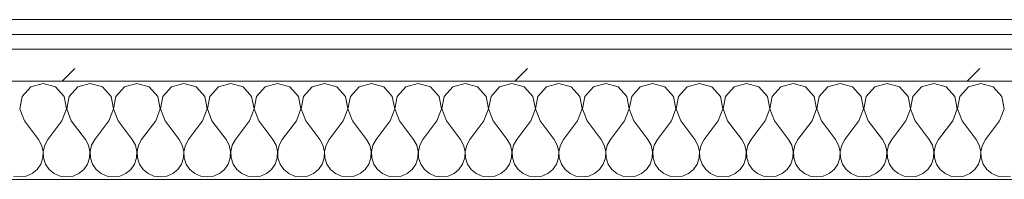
# Model space of a CAD drawing. Header units: millimetres. Extents: x -30280 to 19093, y -18706 to 4378.
# Tile 55 of 142: x -15695 to -15295, y -1194 to -1129. Entities that reach past the tile are written whole.
import ezdxf

# ---------------------------------------------------------------- set-up
doc = ezdxf.new("R2010")
doc.units = ezdxf.units.MM
doc.header["$MEASUREMENT"] = 0
doc.linetypes.add('Wipeout_Contour', pattern=[1000, 0, -1000])
doc.layers.add('Nuevo_08_E_Envans secs', color=7, linetype='Continuous')
doc.layers.add('Nuevo_08_E_Envans secs_Pluma_Nº__1', color=7, linetype='Continuous', lineweight=5)
for name, color, linetype, lineweight, true_color in [('Nuevo_08_E_Envans secs_Pluma_Nº__102', 7, 'Continuous', 5, 0xcccccc), ('Nuevo_08_E_Envans secs_Pluma_Nº__171', 171, 'Continuous', 13, 0xaaaaff), ('Nuevo_08_E_Envans secs_Pluma_Nº__177', 7, 'Continuous', 15, 0xf7e046)]:
    doc.layers.add(name, color=color, linetype=linetype, lineweight=lineweight, true_color=true_color)
pattern_1 = [(45, (0, 0), (-183.8478, 183.8478), [195, -65]), (45, (7e-14, 183.85), (-183.8478, 183.8478), [195, -65])]

# ---------------------------------------------------------------- blocks, each defined once
blk = doc.blocks.new('*X445')
at = {"layer": 'Nuevo_08_E_Envans secs_Pluma_Nº__102', "color": 254, "linetype": 'Continuous', "lineweight": 5, "true_color": 0xcccccc}
for p, q in [((-15685.71, -1154.93), (-15690.72, -1156.35)), ((-15680.71, -1156.35), (-15685.71, -1154.93)), ((-15666.67, -1154.93), (-15671.67, -1156.35)), ((-15661.66, -1156.35), (-15666.67, -1154.93)), ((-15647.62, -1154.93), (-15652.63, -1156.35)), ((-15642.61, -1156.35), (-15647.62, -1154.93)), ((-15628.57, -1154.93), (-15633.58, -1156.35)), ((-15623.56, -1156.35), (-15628.57, -1154.93)), ((-15609.52, -1154.93), (-15614.53, -1156.35)), ((-15604.52, -1156.35), (-15609.52, -1154.93)), ((-15590.48, -1154.93), (-15595.48, -1156.35)), ((-15585.47, -1156.35), (-15590.48, -1154.93)), ((-15571.43, -1154.93), (-15576.44, -1156.35)), ((-15566.42, -1156.35), (-15571.43, -1154.93)), ((-15552.38, -1154.93), (-15557.39, -1156.35)), ((-15547.37, -1156.35), (-15552.38, -1154.93)), ((-15533.33, -1154.93), (-15538.34, -1156.35)), ((-15528.33, -1156.35), (-15533.33, -1154.93)), ((-15514.29, -1154.93), (-15519.29, -1156.35)), ((-15509.28, -1156.35), (-15514.29, -1154.93)), ((-15495.24, -1154.93), (-15500.25, -1156.35)), ((-15490.23, -1156.35), (-15495.24, -1154.93)), ((-15476.19, -1154.93), (-15481.2, -1156.35)), ((-15471.18, -1156.35), (-15476.19, -1154.93)), ((-15457.14, -1154.93), (-15462.15, -1156.35)), ((-15452.14, -1156.35), (-15457.14, -1154.93)), ((-15438.1, -1154.93), (-15443.1, -1156.35)), ((-15433.09, -1156.35), (-15438.1, -1154.93)), ((-15419.05, -1154.93), (-15424.05, -1156.35)), ((-15414.04, -1156.35), (-15419.05, -1154.93)), ((-15400, -1154.93), (-15405.01, -1156.35)), ((-15394.99, -1156.35), (-15400, -1154.93)), ((-15380.95, -1154.93), (-15385.96, -1156.35)), ((-15375.95, -1156.35), (-15380.95, -1154.93)), ((-15361.9, -1154.93), (-15366.91, -1156.35)), ((-15356.9, -1156.35), (-15361.9, -1154.93)), ((-15342.86, -1154.93), (-15347.86, -1156.35)), ((-15337.85, -1156.35), (-15342.86, -1154.93)), ((-15323.81, -1154.93), (-15328.82, -1156.35)), ((-15318.8, -1156.35), (-15323.81, -1154.93)), ((-15304.76, -1154.93), (-15309.77, -1156.35)), ((-15299.75, -1156.35), (-15304.76, -1154.93)), ((-15690.72, -1156.35), (-15694.23, -1160.19)), ((-15677.2, -1160.19), (-15680.71, -1156.35)), ((-15671.67, -1156.35), (-15675.19, -1160.19)), ((-15658.15, -1160.19), (-15661.66, -1156.35)), ((-15652.63, -1156.35), (-15656.14, -1160.19)), ((-15639.1, -1160.19), (-15642.61, -1156.35)), ((-15633.58, -1156.35), (-15637.09, -1160.19)), ((-15620.05, -1160.19), (-15623.56, -1156.35)), ((-15614.53, -1156.35), (-15618.04, -1160.19)), ((-15601.01, -1160.19), (-15604.52, -1156.35)), ((-15595.48, -1156.35), (-15598.99, -1160.19)), ((-15581.96, -1160.19), (-15585.47, -1156.35)), ((-15576.44, -1156.35), (-15579.95, -1160.19)), ((-15562.91, -1160.19), (-15566.42, -1156.35)), ((-15557.39, -1156.35), (-15560.9, -1160.19)), ((-15543.86, -1160.19), (-15547.37, -1156.35)), ((-15538.34, -1156.35), (-15541.85, -1160.19)), ((-15524.81, -1160.19), (-15528.33, -1156.35)), ((-15519.29, -1156.35), (-15522.8, -1160.19)), ((-15505.77, -1160.19), (-15509.28, -1156.35)), ((-15500.25, -1156.35), (-15503.76, -1160.19)), ((-15486.72, -1160.19), (-15490.23, -1156.35)), ((-15481.2, -1156.35), (-15484.71, -1160.19)), ((-15467.67, -1160.19), (-15471.18, -1156.35)), ((-15462.15, -1156.35), (-15465.66, -1160.19)), ((-15448.62, -1160.19), (-15452.14, -1156.35)), ((-15443.1, -1156.35), (-15446.61, -1160.19)), ((-15429.58, -1160.19), (-15433.09, -1156.35)), ((-15424.05, -1156.35), (-15427.57, -1160.19)), ((-15410.53, -1160.19), (-15414.04, -1156.35)), ((-15405.01, -1156.35), (-15408.52, -1160.19)), ((-15391.48, -1160.19), (-15394.99, -1156.35)), ((-15385.96, -1156.35), (-15389.47, -1160.19)), ((-15372.43, -1160.19), (-15375.95, -1156.35)), ((-15366.91, -1156.35), (-15370.42, -1160.19)), ((-15353.39, -1160.19), (-15356.9, -1156.35)), ((-15347.86, -1156.35), (-15351.38, -1160.19)), ((-15334.34, -1160.19), (-15337.85, -1156.35)), ((-15328.82, -1156.35), (-15332.33, -1160.19)), ((-15315.29, -1160.19), (-15318.8, -1156.35)), ((-15309.77, -1156.35), (-15313.28, -1160.19)), ((-15296.24, -1160.19), (-15299.75, -1156.35)), ((-15694.23, -1160.19), (-15695.2, -1165.31)), ((-15676.23, -1165.31), (-15677.2, -1160.19)), ((-15675.19, -1160.19), (-15676.15, -1165.31)), ((-15657.18, -1165.31), (-15658.15, -1160.19)), ((-15656.14, -1160.19), (-15657.1, -1165.31)), ((-15638.13, -1165.31), (-15639.1, -1160.19)), ((-15637.09, -1160.19), (-15638.06, -1165.31)), ((-15619.09, -1165.31), (-15620.05, -1160.19)), ((-15618.04, -1160.19), (-15619.01, -1165.31)), ((-15600.04, -1165.31), (-15601.01, -1160.19)), ((-15598.99, -1160.19), (-15599.96, -1165.31)), ((-15580.99, -1165.31), (-15581.96, -1160.19)), ((-15579.95, -1160.19), (-15580.91, -1165.31)), ((-15561.94, -1165.31), (-15562.91, -1160.19)), ((-15560.9, -1160.19), (-15561.87, -1165.31)), ((-15542.9, -1165.31), (-15543.86, -1160.19)), ((-15541.85, -1160.19), (-15542.82, -1165.31)), ((-15523.85, -1165.31), (-15524.81, -1160.19)), ((-15522.8, -1160.19), (-15523.77, -1165.31)), ((-15504.8, -1165.31), (-15505.77, -1160.19)), ((-15503.76, -1160.19), (-15504.72, -1165.31)), ((-15485.75, -1165.31), (-15486.72, -1160.19)), ((-15484.71, -1160.19), (-15485.68, -1165.31)), ((-15466.71, -1165.31), (-15467.67, -1160.19)), ((-15465.66, -1160.19), (-15466.63, -1165.31)), ((-15447.66, -1165.31), (-15448.62, -1160.19)), ((-15446.61, -1160.19), (-15447.58, -1165.31)), ((-15428.61, -1165.31), (-15429.58, -1160.19)), ((-15427.57, -1160.19), (-15428.53, -1165.31)), ((-15409.56, -1165.31), (-15410.53, -1160.19)), ((-15408.52, -1160.19), (-15409.49, -1165.31)), ((-15390.51, -1165.31), (-15391.48, -1160.19)), ((-15389.47, -1160.19), (-15390.44, -1165.31)), ((-15371.47, -1165.31), (-15372.43, -1160.19)), ((-15370.42, -1160.19), (-15371.39, -1165.31)), ((-15352.42, -1165.31), (-15353.39, -1160.19)), ((-15351.38, -1160.19), (-15352.34, -1165.31)), ((-15333.37, -1165.31), (-15334.34, -1160.19)), ((-15332.33, -1160.19), (-15333.29, -1165.31)), ((-15314.32, -1165.31), (-15315.29, -1160.19)), ((-15313.28, -1160.19), (-15314.25, -1165.31)), ((-15295.28, -1165.31), (-15296.24, -1160.19)), ((-15695.2, -1165.31), (-15693.33, -1170.17)), ((-15678.1, -1170.17), (-15676.23, -1165.31)), ((-15676.15, -1165.31), (-15674.29, -1170.17)), ((-15659.05, -1170.17), (-15657.18, -1165.31)), ((-15657.1, -1165.31), (-15655.24, -1170.17)), ((-15640, -1170.17), (-15638.13, -1165.31)), ((-15638.06, -1165.31), (-15636.19, -1170.17)), ((-15620.95, -1170.17), (-15619.09, -1165.31)), ((-15619.01, -1165.31), (-15617.14, -1170.17)), ((-15601.9, -1170.17), (-15600.04, -1165.31)), ((-15599.96, -1165.31), (-15598.1, -1170.17)), ((-15582.86, -1170.17), (-15580.99, -1165.31)), ((-15580.91, -1165.31), (-15579.05, -1170.17)), ((-15563.81, -1170.17), (-15561.94, -1165.31)), ((-15561.87, -1165.31), (-15560, -1170.17)), ((-15544.76, -1170.17), (-15542.9, -1165.31)), ((-15542.82, -1165.31), (-15540.95, -1170.17)), ((-15525.71, -1170.17), (-15523.85, -1165.31)), ((-15523.77, -1165.31), (-15521.9, -1170.17)), ((-15506.67, -1170.17), (-15504.8, -1165.31)), ((-15504.72, -1165.31), (-15502.86, -1170.17)), ((-15487.62, -1170.17), (-15485.75, -1165.31)), ((-15485.68, -1165.31), (-15483.81, -1170.17)), ((-15468.57, -1170.17), (-15466.71, -1165.31)), ((-15466.63, -1165.31), (-15464.76, -1170.17)), ((-15449.52, -1170.17), (-15447.66, -1165.31)), ((-15447.58, -1165.31), (-15445.71, -1170.17)), ((-15430.48, -1170.17), (-15428.61, -1165.31)), ((-15428.53, -1165.31), (-15426.67, -1170.17)), ((-15411.43, -1170.17), (-15409.56, -1165.31)), ((-15409.49, -1165.31), (-15407.62, -1170.17)), ((-15392.38, -1170.17), (-15390.51, -1165.31)), ((-15390.44, -1165.31), (-15388.57, -1170.17)), ((-15373.33, -1170.17), (-15371.47, -1165.31)), ((-15371.39, -1165.31), (-15369.52, -1170.17)), ((-15354.29, -1170.17), (-15352.42, -1165.31)), ((-15352.34, -1165.31), (-15350.48, -1170.17)), ((-15335.24, -1170.17), (-15333.37, -1165.31)), ((-15333.29, -1165.31), (-15331.43, -1170.17)), ((-15316.19, -1170.17), (-15314.32, -1165.31)), ((-15314.25, -1165.31), (-15312.38, -1170.17)), ((-15297.14, -1170.17), (-15295.28, -1165.31)), ((-15693.33, -1170.17), (-15687.62, -1177.79)), ((-15678.1, -1170.17), (-15683.81, -1177.79)), ((-15674.29, -1170.17), (-15668.57, -1177.79)), ((-15659.05, -1170.17), (-15664.76, -1177.79)), ((-15655.24, -1170.17), (-15649.52, -1177.79)), ((-15640, -1170.17), (-15645.71, -1177.79)), ((-15636.19, -1170.17), (-15630.48, -1177.79)), ((-15620.95, -1170.17), (-15626.67, -1177.79)), ((-15617.14, -1170.17), (-15611.43, -1177.79)), ((-15601.9, -1170.17), (-15607.62, -1177.79)), ((-15598.1, -1170.17), (-15592.38, -1177.79)), ((-15582.86, -1170.17), (-15588.57, -1177.79)), ((-15579.05, -1170.17), (-15573.33, -1177.79)), ((-15563.81, -1170.17), (-15569.52, -1177.79)), ((-15560, -1170.17), (-15554.29, -1177.79)), ((-15544.76, -1170.17), (-15550.48, -1177.79)), ((-15540.95, -1170.17), (-15535.24, -1177.79)), ((-15525.71, -1170.17), (-15531.43, -1177.79)), ((-15521.9, -1170.17), (-15516.19, -1177.79)), ((-15506.67, -1170.17), (-15512.38, -1177.79)), ((-15502.86, -1170.17), (-15497.14, -1177.79)), ((-15487.62, -1170.17), (-15493.33, -1177.79)), ((-15483.81, -1170.17), (-15478.1, -1177.79)), ((-15468.57, -1170.17), (-15474.29, -1177.79)), ((-15464.76, -1170.17), (-15459.05, -1177.79)), ((-15449.52, -1170.17), (-15455.24, -1177.79)), ((-15445.71, -1170.17), (-15440, -1177.79)), ((-15430.48, -1170.17), (-15436.19, -1177.79)), ((-15426.67, -1170.17), (-15420.95, -1177.79)), ((-15411.43, -1170.17), (-15417.14, -1177.79)), ((-15407.62, -1170.17), (-15401.9, -1177.79)), ((-15392.38, -1170.17), (-15398.1, -1177.79)), ((-15388.57, -1170.17), (-15382.86, -1177.79)), ((-15373.33, -1170.17), (-15379.05, -1177.79)), ((-15369.52, -1170.17), (-15363.81, -1177.79)), ((-15354.29, -1170.17), (-15360, -1177.79)), ((-15350.48, -1170.17), (-15344.76, -1177.79)), ((-15335.24, -1170.17), (-15340.95, -1177.79)), ((-15331.43, -1170.17), (-15325.71, -1177.79)), ((-15316.19, -1170.17), (-15321.9, -1177.79)), ((-15312.38, -1170.17), (-15306.67, -1177.79)), ((-15297.14, -1170.17), (-15302.86, -1177.79)), ((-15686.35, -1180.08), (-15687.62, -1177.79)), ((-15685.75, -1182.64), (-15686.35, -1180.08)), ((-15685.08, -1180.08), (-15685.68, -1182.64)), ((-15683.81, -1177.79), (-15685.08, -1180.08)), ((-15667.3, -1180.08), (-15668.57, -1177.79)), ((-15666.71, -1182.64), (-15667.3, -1180.08)), ((-15666.03, -1180.08), (-15666.63, -1182.64)), ((-15664.76, -1177.79), (-15666.03, -1180.08)), ((-15648.25, -1180.08), (-15649.52, -1177.79)), ((-15647.66, -1182.64), (-15648.25, -1180.08)), ((-15646.99, -1180.08), (-15647.58, -1182.64)), ((-15645.71, -1177.79), (-15646.99, -1180.08)), ((-15629.2, -1180.08), (-15630.48, -1177.79)), ((-15628.61, -1182.64), (-15629.2, -1180.08)), ((-15627.94, -1180.08), (-15628.53, -1182.64)), ((-15626.67, -1177.79), (-15627.94, -1180.08)), ((-15610.16, -1180.08), (-15611.43, -1177.79)), ((-15609.56, -1182.64), (-15610.16, -1180.08)), ((-15608.89, -1180.08), (-15609.49, -1182.64)), ((-15607.62, -1177.79), (-15608.89, -1180.08)), ((-15591.11, -1180.08), (-15592.38, -1177.79)), ((-15590.51, -1182.64), (-15591.11, -1180.08)), ((-15589.84, -1180.08), (-15590.44, -1182.64)), ((-15588.57, -1177.79), (-15589.84, -1180.08)), ((-15572.06, -1180.08), (-15573.33, -1177.79)), ((-15571.47, -1182.64), (-15572.06, -1180.08)), ((-15570.8, -1180.08), (-15571.39, -1182.64)), ((-15569.52, -1177.79), (-15570.8, -1180.08)), ((-15553.01, -1180.08), (-15554.29, -1177.79)), ((-15552.42, -1182.64), (-15553.01, -1180.08)), ((-15551.75, -1180.08), (-15552.34, -1182.64)), ((-15550.48, -1177.79), (-15551.75, -1180.08)), ((-15533.97, -1180.08), (-15535.24, -1177.79)), ((-15533.37, -1182.64), (-15533.97, -1180.08)), ((-15532.7, -1180.08), (-15533.29, -1182.64)), ((-15531.43, -1177.79), (-15532.7, -1180.08)), ((-15514.92, -1180.08), (-15516.19, -1177.79)), ((-15514.32, -1182.64), (-15514.92, -1180.08)), ((-15513.65, -1180.08), (-15514.25, -1182.64)), ((-15512.38, -1177.79), (-15513.65, -1180.08)), ((-15495.87, -1180.08), (-15497.14, -1177.79)), ((-15495.28, -1182.64), (-15495.87, -1180.08)), ((-15494.6, -1180.08), (-15495.2, -1182.64)), ((-15493.33, -1177.79), (-15494.6, -1180.08)), ((-15476.82, -1180.08), (-15478.1, -1177.79)), ((-15476.23, -1182.64), (-15476.82, -1180.08)), ((-15475.56, -1180.08), (-15476.15, -1182.64)), ((-15474.29, -1177.79), (-15475.56, -1180.08)), ((-15457.78, -1180.08), (-15459.05, -1177.79)), ((-15457.18, -1182.64), (-15457.78, -1180.08)), ((-15456.51, -1180.08), (-15457.1, -1182.64)), ((-15455.24, -1177.79), (-15456.51, -1180.08)), ((-15438.73, -1180.08), (-15440, -1177.79)), ((-15438.13, -1182.64), (-15438.73, -1180.08)), ((-15437.46, -1180.08), (-15438.06, -1182.64)), ((-15436.19, -1177.79), (-15437.46, -1180.08)), ((-15419.68, -1180.08), (-15420.95, -1177.79)), ((-15419.09, -1182.64), (-15419.68, -1180.08)), ((-15418.41, -1180.08), (-15419.01, -1182.64)), ((-15417.14, -1177.79), (-15418.41, -1180.08)), ((-15400.63, -1180.08), (-15401.9, -1177.79)), ((-15400.04, -1182.64), (-15400.63, -1180.08)), ((-15399.37, -1180.08), (-15399.96, -1182.64)), ((-15398.1, -1177.79), (-15399.37, -1180.08)), ((-15381.59, -1180.08), (-15382.86, -1177.79)), ((-15380.99, -1182.64), (-15381.59, -1180.08)), ((-15380.32, -1180.08), (-15380.91, -1182.64)), ((-15379.05, -1177.79), (-15380.32, -1180.08)), ((-15362.54, -1180.08), (-15363.81, -1177.79)), ((-15361.94, -1182.64), (-15362.54, -1180.08)), ((-15361.27, -1180.08), (-15361.87, -1182.64)), ((-15360, -1177.79), (-15361.27, -1180.08)), ((-15343.49, -1180.08), (-15344.76, -1177.79)), ((-15342.9, -1182.64), (-15343.49, -1180.08)), ((-15342.22, -1180.08), (-15342.82, -1182.64)), ((-15340.95, -1177.79), (-15342.22, -1180.08)), ((-15324.44, -1180.08), (-15325.71, -1177.79)), ((-15323.85, -1182.64), (-15324.44, -1180.08)), ((-15323.18, -1180.08), (-15323.77, -1182.64)), ((-15321.9, -1177.79), (-15323.18, -1180.08)), ((-15305.4, -1180.08), (-15306.67, -1177.79)), ((-15304.8, -1182.64), (-15305.4, -1180.08)), ((-15304.13, -1180.08), (-15304.72, -1182.64)), ((-15302.86, -1177.79), (-15304.13, -1180.08)), ((-15685.88, -1185.27), (-15685.75, -1182.64)), ((-15685.68, -1182.64), (-15685.55, -1185.27)), ((-15666.83, -1185.27), (-15666.71, -1182.64)), ((-15666.63, -1182.64), (-15666.5, -1185.27)), ((-15647.78, -1185.27), (-15647.66, -1182.64)), ((-15647.58, -1182.64), (-15647.45, -1185.27)), ((-15628.74, -1185.27), (-15628.61, -1182.64)), ((-15628.53, -1182.64), (-15628.41, -1185.27)), ((-15609.69, -1185.27), (-15609.56, -1182.64)), ((-15609.49, -1182.64), (-15609.36, -1185.27)), ((-15590.64, -1185.27), (-15590.51, -1182.64)), ((-15590.44, -1182.64), (-15590.31, -1185.27)), ((-15571.59, -1185.27), (-15571.47, -1182.64)), ((-15571.39, -1182.64), (-15571.26, -1185.27)), ((-15552.55, -1185.27), (-15552.42, -1182.64)), ((-15552.34, -1182.64), (-15552.22, -1185.27)), ((-15533.5, -1185.27), (-15533.37, -1182.64)), ((-15533.29, -1182.64), (-15533.17, -1185.27)), ((-15514.45, -1185.27), (-15514.32, -1182.64)), ((-15514.25, -1182.64), (-15514.12, -1185.27)), ((-15495.4, -1185.27), (-15495.28, -1182.64)), ((-15495.2, -1182.64), (-15495.07, -1185.27)), ((-15476.36, -1185.27), (-15476.23, -1182.64)), ((-15476.15, -1182.64), (-15476.02, -1185.27)), ((-15457.31, -1185.27), (-15457.18, -1182.64)), ((-15457.1, -1182.64), (-15456.98, -1185.27)), ((-15438.26, -1185.27), (-15438.13, -1182.64)), ((-15438.06, -1182.64), (-15437.93, -1185.27)), ((-15419.21, -1185.27), (-15419.09, -1182.64)), ((-15419.01, -1182.64), (-15418.88, -1185.27)), ((-15400.17, -1185.27), (-15400.04, -1182.64)), ((-15399.96, -1182.64), (-15399.83, -1185.27)), ((-15381.12, -1185.27), (-15380.99, -1182.64)), ((-15380.91, -1182.64), (-15380.79, -1185.27)), ((-15362.07, -1185.27), (-15361.94, -1182.64)), ((-15361.87, -1182.64), (-15361.74, -1185.27)), ((-15343.02, -1185.27), (-15342.9, -1182.64)), ((-15342.82, -1182.64), (-15342.69, -1185.27)), ((-15323.98, -1185.27), (-15323.85, -1182.64)), ((-15323.77, -1182.64), (-15323.64, -1185.27)), ((-15304.93, -1185.27), (-15304.8, -1182.64)), ((-15304.72, -1182.64), (-15304.6, -1185.27)), ((-15688.21, -1189.92), (-15686.72, -1187.76)), ((-15686.72, -1187.76), (-15685.88, -1185.27)), ((-15685.55, -1185.27), (-15684.71, -1187.76)), ((-15684.71, -1187.76), (-15683.22, -1189.92)), ((-15669.16, -1189.92), (-15667.67, -1187.76)), ((-15667.67, -1187.76), (-15666.83, -1185.27)), ((-15666.5, -1185.27), (-15665.66, -1187.76)), ((-15665.66, -1187.76), (-15664.17, -1189.92)), ((-15650.11, -1189.92), (-15648.62, -1187.76)), ((-15648.62, -1187.76), (-15647.78, -1185.27)), ((-15647.45, -1185.27), (-15646.61, -1187.76)), ((-15646.61, -1187.76), (-15645.13, -1189.92)), ((-15631.06, -1189.92), (-15629.58, -1187.76)), ((-15629.58, -1187.76), (-15628.74, -1185.27)), ((-15628.41, -1185.27), (-15627.57, -1187.76)), ((-15627.57, -1187.76), (-15626.08, -1189.92)), ((-15612.02, -1189.92), (-15610.53, -1187.76)), ((-15610.53, -1187.76), (-15609.69, -1185.27)), ((-15609.36, -1185.27), (-15608.52, -1187.76)), ((-15608.52, -1187.76), (-15607.03, -1189.92)), ((-15592.97, -1189.92), (-15591.48, -1187.76)), ((-15591.48, -1187.76), (-15590.64, -1185.27)), ((-15590.31, -1185.27), (-15589.47, -1187.76)), ((-15589.47, -1187.76), (-15587.98, -1189.92)), ((-15573.92, -1189.92), (-15572.43, -1187.76)), ((-15572.43, -1187.76), (-15571.59, -1185.27)), ((-15571.26, -1185.27), (-15570.42, -1187.76)), ((-15570.42, -1187.76), (-15568.94, -1189.92)), ((-15554.87, -1189.92), (-15553.39, -1187.76)), ((-15553.39, -1187.76), (-15552.55, -1185.27)), ((-15552.22, -1185.27), (-15551.38, -1187.76)), ((-15551.38, -1187.76), (-15549.89, -1189.92)), ((-15535.83, -1189.92), (-15534.34, -1187.76)), ((-15534.34, -1187.76), (-15533.5, -1185.27)), ((-15533.17, -1185.27), (-15532.33, -1187.76)), ((-15532.33, -1187.76), (-15530.84, -1189.92)), ((-15516.78, -1189.92), (-15515.29, -1187.76)), ((-15515.29, -1187.76), (-15514.45, -1185.27)), ((-15514.12, -1185.27), (-15513.28, -1187.76)), ((-15513.28, -1187.76), (-15511.79, -1189.92)), ((-15497.73, -1189.92), (-15496.24, -1187.76)), ((-15496.24, -1187.76), (-15495.4, -1185.27)), ((-15495.07, -1185.27), (-15494.23, -1187.76)), ((-15494.23, -1187.76), (-15492.74, -1189.92)), ((-15478.68, -1189.92), (-15477.2, -1187.76)), ((-15477.2, -1187.76), (-15476.36, -1185.27)), ((-15476.02, -1185.27), (-15475.19, -1187.76)), ((-15475.19, -1187.76), (-15473.7, -1189.92)), ((-15459.64, -1189.92), (-15458.15, -1187.76)), ((-15458.15, -1187.76), (-15457.31, -1185.27)), ((-15456.98, -1185.27), (-15456.14, -1187.76)), ((-15456.14, -1187.76), (-15454.65, -1189.92)), ((-15440.59, -1189.92), (-15439.1, -1187.76)), ((-15439.1, -1187.76), (-15438.26, -1185.27)), ((-15437.93, -1185.27), (-15437.09, -1187.76)), ((-15437.09, -1187.76), (-15435.6, -1189.92)), ((-15421.54, -1189.92), (-15420.05, -1187.76)), ((-15420.05, -1187.76), (-15419.21, -1185.27)), ((-15418.88, -1185.27), (-15418.04, -1187.76)), ((-15418.04, -1187.76), (-15416.55, -1189.92)), ((-15402.49, -1189.92), (-15401.01, -1187.76)), ((-15401.01, -1187.76), (-15400.17, -1185.27)), ((-15399.83, -1185.27), (-15398.99, -1187.76)), ((-15398.99, -1187.76), (-15397.51, -1189.92)), ((-15383.45, -1189.92), (-15381.96, -1187.76)), ((-15381.96, -1187.76), (-15381.12, -1185.27)), ((-15380.79, -1185.27), (-15379.95, -1187.76)), ((-15379.95, -1187.76), (-15378.46, -1189.92)), ((-15364.4, -1189.92), (-15362.91, -1187.76)), ((-15362.91, -1187.76), (-15362.07, -1185.27)), ((-15361.74, -1185.27), (-15360.9, -1187.76)), ((-15360.9, -1187.76), (-15359.41, -1189.92)), ((-15345.35, -1189.92), (-15343.86, -1187.76)), ((-15343.86, -1187.76), (-15343.02, -1185.27)), ((-15342.69, -1185.27), (-15341.85, -1187.76)), ((-15341.85, -1187.76), (-15340.36, -1189.92)), ((-15326.3, -1189.92), (-15324.81, -1187.76)), ((-15324.81, -1187.76), (-15323.98, -1185.27)), ((-15323.64, -1185.27), (-15322.8, -1187.76)), ((-15322.8, -1187.76), (-15321.32, -1189.92)), ((-15307.26, -1189.92), (-15305.77, -1187.76)), ((-15305.77, -1187.76), (-15304.93, -1185.27)), ((-15304.6, -1185.27), (-15303.76, -1187.76)), ((-15303.76, -1187.76), (-15302.27, -1189.92)), ((-15692.64, -1192.66), (-15690.23, -1191.6)), ((-15690.23, -1191.6), (-15688.21, -1189.92)), ((-15683.22, -1189.92), (-15681.2, -1191.6)), ((-15681.2, -1191.6), (-15678.79, -1192.66)), ((-15673.59, -1192.66), (-15671.18, -1191.6)), ((-15671.18, -1191.6), (-15669.16, -1189.92)), ((-15664.17, -1189.92), (-15662.15, -1191.6)), ((-15662.15, -1191.6), (-15659.75, -1192.66)), ((-15654.54, -1192.66), (-15652.14, -1191.6)), ((-15652.14, -1191.6), (-15650.11, -1189.92)), ((-15645.13, -1189.92), (-15643.1, -1191.6)), ((-15643.1, -1191.6), (-15640.7, -1192.66)), ((-15635.49, -1192.66), (-15633.09, -1191.6)), ((-15633.09, -1191.6), (-15631.06, -1189.92)), ((-15626.08, -1189.92), (-15624.05, -1191.6)), ((-15624.05, -1191.6), (-15621.65, -1192.66)), ((-15616.45, -1192.66), (-15614.04, -1191.6)), ((-15614.04, -1191.6), (-15612.02, -1189.92)), ((-15607.03, -1189.92), (-15605.01, -1191.6)), ((-15605.01, -1191.6), (-15602.6, -1192.66)), ((-15597.4, -1192.66), (-15594.99, -1191.6)), ((-15594.99, -1191.6), (-15592.97, -1189.92)), ((-15587.98, -1189.92), (-15585.96, -1191.6)), ((-15585.96, -1191.6), (-15583.55, -1192.66)), ((-15578.35, -1192.66), (-15575.95, -1191.6)), ((-15575.95, -1191.6), (-15573.92, -1189.92)), ((-15568.94, -1189.92), (-15566.91, -1191.6)), ((-15566.91, -1191.6), (-15564.51, -1192.66)), ((-15559.3, -1192.66), (-15556.9, -1191.6)), ((-15556.9, -1191.6), (-15554.87, -1189.92)), ((-15549.89, -1189.92), (-15547.86, -1191.6)), ((-15547.86, -1191.6), (-15545.46, -1192.66)), ((-15540.25, -1192.66), (-15537.85, -1191.6)), ((-15537.85, -1191.6), (-15535.83, -1189.92)), ((-15530.84, -1189.92), (-15528.82, -1191.6)), ((-15528.82, -1191.6), (-15526.41, -1192.66)), ((-15521.21, -1192.66), (-15518.8, -1191.6)), ((-15518.8, -1191.6), (-15516.78, -1189.92)), ((-15511.79, -1189.92), (-15509.77, -1191.6)), ((-15509.77, -1191.6), (-15507.36, -1192.66)), ((-15502.16, -1192.66), (-15499.75, -1191.6)), ((-15499.75, -1191.6), (-15497.73, -1189.92)), ((-15492.74, -1189.92), (-15490.72, -1191.6)), ((-15490.72, -1191.6), (-15488.32, -1192.66)), ((-15483.11, -1192.66), (-15480.71, -1191.6)), ((-15480.71, -1191.6), (-15478.68, -1189.92)), ((-15473.7, -1189.92), (-15471.67, -1191.6)), ((-15471.67, -1191.6), (-15469.27, -1192.66)), ((-15464.06, -1192.66), (-15461.66, -1191.6)), ((-15461.66, -1191.6), (-15459.64, -1189.92)), ((-15454.65, -1189.92), (-15452.63, -1191.6)), ((-15452.63, -1191.6), (-15450.22, -1192.66)), ((-15445.02, -1192.66), (-15442.61, -1191.6)), ((-15442.61, -1191.6), (-15440.59, -1189.92)), ((-15435.6, -1189.92), (-15433.58, -1191.6)), ((-15433.58, -1191.6), (-15431.17, -1192.66)), ((-15425.97, -1192.66), (-15423.56, -1191.6)), ((-15423.56, -1191.6), (-15421.54, -1189.92)), ((-15416.55, -1189.92), (-15414.53, -1191.6)), ((-15414.53, -1191.6), (-15412.13, -1192.66)), ((-15406.92, -1192.66), (-15404.52, -1191.6)), ((-15404.52, -1191.6), (-15402.49, -1189.92)), ((-15397.51, -1189.92), (-15395.48, -1191.6)), ((-15395.48, -1191.6), (-15393.08, -1192.66)), ((-15387.87, -1192.66), (-15385.47, -1191.6)), ((-15385.47, -1191.6), (-15383.45, -1189.92)), ((-15378.46, -1189.92), (-15376.44, -1191.6)), ((-15376.44, -1191.6), (-15374.03, -1192.66)), ((-15368.83, -1192.66), (-15366.42, -1191.6)), ((-15366.42, -1191.6), (-15364.4, -1189.92)), ((-15359.41, -1189.92), (-15357.39, -1191.6)), ((-15357.39, -1191.6), (-15354.98, -1192.66)), ((-15349.78, -1192.66), (-15347.37, -1191.6)), ((-15347.37, -1191.6), (-15345.35, -1189.92)), ((-15340.36, -1189.92), (-15338.34, -1191.6)), ((-15338.34, -1191.6), (-15335.94, -1192.66)), ((-15330.73, -1192.66), (-15328.33, -1191.6)), ((-15328.33, -1191.6), (-15326.3, -1189.92)), ((-15321.32, -1189.92), (-15319.29, -1191.6)), ((-15319.29, -1191.6), (-15316.89, -1192.66)), ((-15311.68, -1192.66), (-15309.28, -1191.6)), ((-15309.28, -1191.6), (-15307.26, -1189.92)), ((-15302.27, -1189.92), (-15300.25, -1191.6)), ((-15300.25, -1191.6), (-15297.84, -1192.66)), ((-15697.84, -1192.66), (-15695.24, -1193.02)), ((-15695.24, -1193.02), (-15692.64, -1192.66)), ((-15678.79, -1192.66), (-15676.19, -1193.02)), ((-15676.19, -1193.02), (-15673.59, -1192.66)), ((-15659.75, -1192.66), (-15657.14, -1193.02)), ((-15657.14, -1193.02), (-15654.54, -1192.66)), ((-15640.7, -1192.66), (-15638.1, -1193.02)), ((-15638.1, -1193.02), (-15635.49, -1192.66)), ((-15621.65, -1192.66), (-15619.05, -1193.02)), ((-15619.05, -1193.02), (-15616.45, -1192.66)), ((-15602.6, -1192.66), (-15600, -1193.02)), ((-15600, -1193.02), (-15597.4, -1192.66)), ((-15583.55, -1192.66), (-15580.95, -1193.02)), ((-15580.95, -1193.02), (-15578.35, -1192.66)), ((-15564.51, -1192.66), (-15561.9, -1193.02)), ((-15561.9, -1193.02), (-15559.3, -1192.66)), ((-15545.46, -1192.66), (-15542.86, -1193.02)), ((-15542.86, -1193.02), (-15540.25, -1192.66)), ((-15526.41, -1192.66), (-15523.81, -1193.02)), ((-15523.81, -1193.02), (-15521.21, -1192.66)), ((-15507.36, -1192.66), (-15504.76, -1193.02)), ((-15504.76, -1193.02), (-15502.16, -1192.66)), ((-15488.32, -1192.66), (-15485.71, -1193.02)), ((-15485.71, -1193.02), (-15483.11, -1192.66)), ((-15469.27, -1192.66), (-15466.67, -1193.02)), ((-15466.67, -1193.02), (-15464.06, -1192.66)), ((-15450.22, -1192.66), (-15447.62, -1193.02)), ((-15447.62, -1193.02), (-15445.02, -1192.66)), ((-15431.17, -1192.66), (-15428.57, -1193.02)), ((-15428.57, -1193.02), (-15425.97, -1192.66)), ((-15412.13, -1192.66), (-15409.52, -1193.02)), ((-15409.52, -1193.02), (-15406.92, -1192.66)), ((-15393.08, -1192.66), (-15390.48, -1193.02)), ((-15390.48, -1193.02), (-15387.87, -1192.66)), ((-15374.03, -1192.66), (-15371.43, -1193.02)), ((-15371.43, -1193.02), (-15368.83, -1192.66)), ((-15354.98, -1192.66), (-15352.38, -1193.02)), ((-15352.38, -1193.02), (-15349.78, -1192.66)), ((-15335.94, -1192.66), (-15333.33, -1193.02)), ((-15333.33, -1193.02), (-15330.73, -1192.66)), ((-15316.89, -1192.66), (-15314.29, -1193.02)), ((-15314.29, -1193.02), (-15311.68, -1192.66)), ((-15297.84, -1192.66), (-15295.24, -1193.02)), ((-15295.24, -1193.02), (-15292.64, -1192.66))]:
    blk.add_line(p, q, dxfattribs=at)
blk = doc.blocks.new('Muro_121_1', base_point=(-16136.43, -1128.98))
at = {"layer": 'Nuevo_08_E_Envans secs_Pluma_Nº__1', "color": 7, "linetype": 'Continuous', "lineweight": 5, "flags": 128}
blk.add_lwpolyline([(-15990.43, -1193.98), (-14135.93, -1193.98)], dxfattribs=at)
at = {"color": 254, "linetype": 'Wipeout_Contour', "lineweight": 0, "ltscale": 60423.252171}
blk.add_wipeout([(-14135.93, -1128.98), (-15990.43, -1128.98), (-15990.43, -1134.98), (-14135.93, -1134.98)], dxfattribs=at).dxf.layer = 'Nuevo_08_E_Envans secs'
at = {"color": 254, "linetype": 'Wipeout_Contour', "lineweight": 0, "ltscale": 60427.951678}
blk.add_wipeout([(-14135.93, -1140.98), (-15990.43, -1140.98), (-15990.43, -1153.98), (-14135.93, -1153.98)], dxfattribs=at).dxf.layer = 'Nuevo_08_E_Envans secs'
at = {"layer": 'Nuevo_08_E_Envans secs_Pluma_Nº__171', "linetype": 'Continuous', "lineweight": 13, "true_color": 0xaaaaff}
h = blk.add_hatch(dxfattribs=at)
h.set_pattern_fill('Panellat_HPL_0001', color=161, style=0, pattern_type=2)
h.set_pattern_definition(pattern_1)
h.paths.add_polyline_path([(-14135.93, -1128.98), (-15990.43, -1128.98), (-15990.43, -1134.98), (-14135.93, -1134.98)])
at = {"layer": 'Nuevo_08_E_Envans secs_Pluma_Nº__177', "linetype": 'Continuous', "lineweight": 15, "true_color": 0xf7e046}
h = blk.add_hatch(dxfattribs=at)
h.set_pattern_fill('Panellat_HPL_0001', color=53, style=0, pattern_type=2)
h.set_pattern_definition(pattern_1)
h.paths.add_polyline_path([(-14135.93, -1140.98), (-15990.43, -1140.98), (-15990.43, -1153.98), (-14135.93, -1153.98)])
at = {"layer": 'Nuevo_08_E_Envans secs_Pluma_Nº__1', "color": 7, "linetype": 'Continuous', "lineweight": 5}
for p, q in [((-14135.93, -1134.98), (-15990.43, -1134.98)), ((-14135.93, -1140.98), (-15990.43, -1140.98)), ((-14135.93, -1153.98), (-15990.43, -1153.98))]:
    blk.add_line(p, q, dxfattribs=at)
at = {"layer": 'Nuevo_08_E_Envans secs_Pluma_Nº__1', "color": 7, "linetype": 'Continuous', "lineweight": 5, "flags": 128}
blk.add_lwpolyline([(-14135.93, -1128.98), (-15990.43, -1128.98)], dxfattribs=at)
at = {"layer": 'Nuevo_08_E_Envans secs', "color": 7, "lineweight": 20}
blk.add_blockref('*X445', (0, 0), dxfattribs=at)

msp = doc.modelspace()

# ---------------------------------------------------------------- block references
at = {"layer": 'Nuevo_08_E_Envans secs', "color": 7, "lineweight": 20}
msp.add_blockref('Muro_121_1', (-16136.43, -1128.98), dxfattribs=at)

doc.saveas('drawing.dxf')
